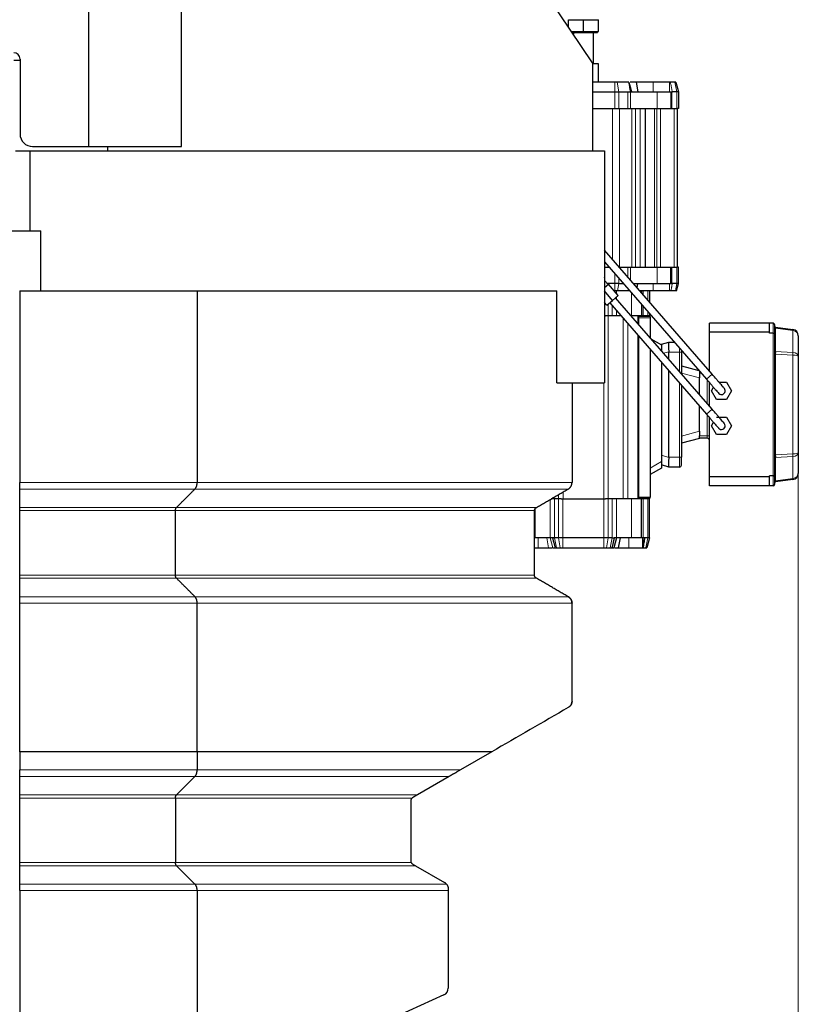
# Model space of a CAD drawing. Header units: inches. Extents: x 0 to 23760, y -13 to 16800.
# Tile 164 of 256: x 8795 to 9418, y 13572 to 14360. Entities that reach past the tile are written whole.
import ezdxf

# ---------------------------------------------------------------- set-up
doc = ezdxf.new("R2010")
doc.units = ezdxf.units.IN
doc.layers.add('1', color=7, linetype='Continuous', true_color=0xffffff)
doc.layers.add('254', color=7, linetype='Continuous', true_color=0xffffff)
doc.styles.add('latin_extended', font='simplex.shx')
doc.dimstyles.get("Standard").update_dxf_attribs({"dimtxt": 0.18, "dimasz": 0.18, "dimexe": 0.18, "dimexo": 0.0625, "dimgap": 0.09, "dimtad": 0, "dimtih": 1, "dimtoh": 1, "dimdec": 4, "dimzin": 0, "dimdsep": 46, "dimtxsty": 'Standard', "dimcen": 0.09, "dimadec": 0, "dimazin": 0, "dimtfac": 1, "dimtdec": 4, "dimtofl": 0, "dimtmove": 0, "dimatfit": 3, "dimfxl": 1, "dimtolj": 1, "dimtzin": 0, "dimarcsym": 0})

# ---------------------------------------------------------------- blocks, each defined once
blk = doc.blocks.new('_U6')
at = {"layer": '254', "color": 3, "linetype": 'Continuous', "lineweight": 13, "transparency": 16777216}
for p, q in [((9418.38, 14011.99), (9418.38, 10288.99)), ((1178.7, 12275.99), (1178.7, 10288.99)), ((1318.7, 10328.99), (9278.38, 10328.99))]:
    blk.add_line(p, q, dxfattribs=at)
at = {"layer": '254', "color": 3, "transparency": 16777216}
for points in [[(1318.7, 10352.32), (1318.7, 10305.66), (1178.7, 10328.99)], [(9278.38, 10305.66), (9278.38, 10352.32), (9418.38, 10328.99)]]:
    blk.add_solid(points, dxfattribs=at)
at = {"layer": 'Defpoints', "color": 0, "transparency": 16777216}
for p in [(9418.38, 14051.99), (1178.7, 12315.99), (9418.38, 10328.99)]:
    blk.add_point(p, dxfattribs=at)
at = {"layer": '254', "color": 2, "lineweight": 13, "transparency": 16777216, "insert": (5051.87, 10538.99), "char_height": 140, "attachment_point": 1, "style": 'latin_extended'}
blk.add_mtext('\\A1;8240', dxfattribs=at)

msp = doc.modelspace()

# ---------------------------------------------------------------- linework, layer by layer
at = {"layer": '1', "color": 2, "linetype": 'Continuous', "lineweight": 25}
for p, q in [((9253.786, 14325.502), (9084.492, 14576.491)), ((8924.786, 14258.491), (8924.786, 14393.377)), ((8850.564, 14258.491), (8850.564, 14379.493)), ((9234.377, 14359.79), (9246.377, 14359.79)), ((9234.377, 14354.277), (9234.377, 14359.79)), ((9246.377, 14359.79), (9258.377, 14359.79)), ((9246.377, 14350.59), (9246.377, 14359.79)), ((9258.377, 14350.59), (9258.377, 14359.79)), ((9236.864, 14350.59), (9246.377, 14350.59)), ((9237.404, 14349.79), (9257.627, 14349.79)), ((9238.377, 14349.79), (9238.377, 14348.347)), ((9246.377, 14350.59), (9258.377, 14350.59)), ((9254.377, 14324.79), (9254.377, 14349.79)), ((9257.627, 14349.79), (9257.627, 14350.59)), ((8795.577, 14328.491), (8795.577, 14268.491)), ((9253.786, 14325.502), (9253.786, 14254.991)), ((9258.377, 14324.79), (9253.786, 14324.79)), ((9258.377, 14309.99), (9258.377, 14324.79)), ((9271.467, 14309.99), (9253.785, 14309.99)), ((9273.407, 14309.99), (9271.467, 14309.99)), ((9282.607, 14309.99), (9273.407, 14309.99)), ((9282.877, 14309.99), (9282.607, 14309.99)), ((9288.513, 14309.99), (9289.991, 14302.19)), ((9315.394, 14309.99), (9302.354, 14309.99)), ((9319.586, 14309.99), (9316.009, 14309.99)), ((9320.287, 14309.99), (9319.586, 14309.99)), ((9320.287, 14309.99), (9322.377, 14302.19)), ((9253.786, 14302.19), (9271.467, 14302.19)), ((9271.467, 14302.19), (9274.8, 14302.19)), ((9274.8, 14302.19), (9282.023, 14302.19)), ((9282.023, 14302.19), (9284.023, 14302.19)), ((9284.023, 14302.19), (9305.377, 14302.19)), ((9305.377, 14302.19), (9316.377, 14302.19)), ((9316.377, 14302.19), (9317.099, 14302.19)), ((9316.377, 14302.19), (9316.377, 14288.99)), ((9317.099, 14302.19), (9317.596, 14302.19)), ((9321.173, 14302.19), (9317.596, 14302.19)), ((9322.377, 14302.19), (9321.173, 14302.19)), ((9322.377, 14302.19), (9322.377, 14288.99)), ((9253.785, 14288.99), (9271.467, 14288.99)), ((9271.467, 14288.99), (9274.8, 14288.99)), ((9274.8, 14288.99), (9282.023, 14288.99)), ((9282.023, 14288.99), (9284.023, 14288.99)), ((9284.023, 14288.99), (9305.377, 14288.99)), ((9295.877, 14288.99), (9295.877, 14161.99)), ((9305.377, 14288.99), (9316.377, 14288.99)), ((9316.377, 14288.99), (9317.099, 14288.99)), ((9317.099, 14288.99), (9321.173, 14288.99)), ((9322.377, 14288.99), (9321.173, 14288.99)), ((9321.377, 14288.99), (9321.377, 14161.99)), ((8805.577, 14258.491), (8850.564, 14258.491)), ((8850.564, 14258.491), (8924.786, 14258.491)), ((8865.848, 14254.991), (8865.848, 14258.491)), ((8791.872, 14254.991), (8803.286, 14254.991)), ((8803.286, 14254.991), (8803.286, 14191)), ((8803.286, 14254.991), (9263.286, 14254.991)), ((9263.286, 14254.991), (9263.286, 14069.491)), ((8120.166, 14191), (8812.286, 14191)), ((8812.286, 14142.98), (8812.286, 14191)), ((9349.313, 14076.287), (9263.287, 14175.45)), ((9263.286, 14166.295), (9344.781, 14072.355)), ((9263.286, 14161.99), (9267.02, 14161.99)), ((9274.964, 14161.99), (9282.023, 14161.99)), ((9282.023, 14161.99), (9284.023, 14161.99)), ((9284.023, 14161.99), (9305.377, 14161.99)), ((9305.377, 14161.99), (9316.377, 14161.99)), ((9316.377, 14161.99), (9317.099, 14161.99)), ((9316.377, 14148.79), (9316.377, 14161.99)), ((9317.099, 14161.99), (9321.173, 14161.99)), ((9322.377, 14161.99), (9321.173, 14161.99)), ((9322.377, 14148.79), (9322.377, 14161.99)), ((9263.313, 14153.525), (9263.286, 14153.556)), ((9263.286, 14153.447), (9263.313, 14153.525)), ((9266.084, 14148.041), (9263.286, 14151.267)), ((9263.286, 14145.613), (9266.462, 14148.369)), ((9271.467, 14148.79), (9265.434, 14148.79)), ((9274.326, 14139.304), (9266.462, 14148.369)), ((9274.8, 14148.79), (9271.467, 14148.79)), ((9274.8, 14148.79), (9278.472, 14148.79)), ((9286.415, 14148.79), (9305.377, 14148.79)), ((9289.35, 14145.408), (9289.991, 14148.79)), ((9305.377, 14148.79), (9316.377, 14148.79)), ((9316.377, 14148.79), (9317.099, 14148.79)), ((9317.099, 14148.79), (9317.596, 14148.79)), ((9321.173, 14148.79), (9317.596, 14148.79)), ((9320.823, 14142.99), (9322.377, 14148.79)), ((9322.377, 14148.79), (9321.173, 14148.79)), ((8795.286, 14142.991), (8795.286, 13989.587)), ((8795.286, 14142.991), (8937.278, 14142.991)), ((8937.278, 14142.991), (9225.064, 14142.991)), ((8937.278, 14142.991), (8937.278, 13989.587)), ((9225.064, 14069.491), (9225.064, 14142.991)), ((9269.793, 14135.372), (9263.286, 14142.873)), ((9269.793, 14135.372), (9274.326, 14139.304)), ((9271.467, 14142.99), (9271.127, 14142.99)), ((9273.764, 14142.99), (9271.467, 14142.99)), ((9349.313, 14048.287), (9272.06, 14137.338)), ((9282.965, 14142.99), (9273.764, 14142.99)), ((9292.578, 14142.99), (9291.447, 14142.99)), ((9292.877, 14142.99), (9292.877, 14141.342)), ((9299.377, 14142.99), (9299.377, 14133.849)), ((9315.395, 14142.99), (9302.354, 14142.99)), ((9319.993, 14142.99), (9316.416, 14142.99)), ((9320.823, 14142.99), (9319.993, 14142.99)), ((9265.261, 14131.441), (9263.286, 14133.717)), ((9265.261, 14131.441), (9263.286, 14133.717)), ((9265.261, 14131.441), (9269.793, 14135.372)), ((9267.527, 14133.406), (9344.781, 14044.355)), ((9292.877, 14132.186), (9292.877, 14122.99)), ((9263.286, 14122.99), (9264.211, 14122.99)), ((9266.341, 14122.99), (9264.211, 14122.99)), ((9269.412, 14122.99), (9266.341, 14122.99)), ((9272.948, 14122.99), (9269.412, 14122.99)), ((9276.563, 14122.99), (9272.948, 14122.99)), ((9284.877, 14122.99), (9284.506, 14122.99)), ((9292.877, 14122.99), (9284.877, 14122.99)), ((9289.877, 14122.99), (9289.877, 14116.799)), ((9290.377, 14122.49), (9290.377, 14121.49)), ((9299.877, 14122.49), (9290.377, 14122.49)), ((9290.377, 14121.49), (9290.377, 14116.224)), ((9292.877, 14122.49), (9292.877, 14122.99)), ((9294.341, 14122.99), (9292.877, 14122.99)), ((9297.912, 14122.99), (9294.341, 14122.99)), ((9299.377, 14122.99), (9297.912, 14122.99)), ((9299.377, 14124.693), (9299.377, 14122.99)), ((9299.877, 14122.49), (9299.877, 14121.49)), ((9299.877, 14121.49), (9299.877, 14105.273)), ((9347.377, 14109.89), (9347.377, 14116.99)), ((9395.377, 14116.99), (9347.377, 14116.99)), ((9398.377, 14116.99), (9395.377, 14116.99)), ((9395.377, 14109.89), (9395.377, 14116.99)), ((9399.377, 14115.99), (9399.377, 14108.576)), ((9400.238, 14113.961), (9414.073, 14112.016)), ((9289.877, 14107.642), (9289.877, 13976.49)), ((9290.377, 14107.066), (9290.377, 13977.99)), ((9395.377, 14109.89), (9347.377, 14109.89)), ((9347.377, 14078.518), (9347.377, 14109.89)), ((9395.377, 14108.99), (9395.377, 14109.89)), ((9398.377, 14108.99), (9395.377, 14108.99)), ((9399.377, 14108.576), (9399.377, 13995.405)), ((9418.377, 14107.065), (9418.377, 14090.681)), ((9300.368, 14104.707), (9308.877, 14099.794)), ((9308.877, 14100.27), (9314.857, 14101.985)), ((9308.877, 14099.794), (9308.877, 14100.27)), ((9308.877, 14099.794), (9308.877, 14094.598)), ((9314.857, 14101.985), (9314.877, 14101.99)), ((9314.877, 14101.99), (9319.072, 14101.99)), ((9299.877, 14096.116), (9299.877, 13977.99)), ((9314.877, 14087.982), (9314.877, 14093.99)), ((9324.877, 14095.299), (9324.877, 14093.99)), ((9324.877, 14093.99), (9324.877, 14076.454)), ((9418.377, 14090.681), (9418.377, 14013.3)), ((9308.877, 14085.742), (9308.877, 14006.383)), ((9324.877, 14082.99), (9338.789, 14079.263)), ((9314.877, 14009.99), (9314.877, 14078.826)), ((9339.377, 14078.585), (9339.377, 14076.99)), ((9339.377, 14076.99), (9339.377, 14074.487)), ((9339.377, 14074.487), (9339.377, 14073.31)), ((9225.064, 14069.491), (9263.286, 14069.491)), ((9237.286, 14069.491), (9237.286, 13989.587)), ((9324.877, 14067.298), (9324.877, 14009.99)), ((9339.377, 14059.741), (9339.377, 14073.31)), ((9347.377, 14050.519), (9347.377, 14069.366)), ((9354.765, 14069.99), (9360.918, 14069.99)), ((9360.918, 14069.99), (9364.96, 14062.99)), ((9348.794, 14062.99), (9350.441, 14065.844)), ((9352.835, 14055.99), (9348.794, 14062.99)), ((9364.96, 14062.99), (9360.918, 14055.99)), ((9339.377, 14030.671), (9339.377, 14050.585)), ((9360.918, 14055.99), (9352.835, 14055.99)), ((9347.377, 13994.09), (9347.377, 14041.364)), ((9348.794, 14034.99), (9350.437, 14037.836)), ((9352.835, 14027.99), (9348.794, 14034.99)), ((9352.835, 14041.99), (9360.918, 14041.99)), ((9360.918, 14041.99), (9364.96, 14034.99)), ((9364.96, 14034.99), (9360.918, 14027.99)), ((9339.377, 14030.671), (9339.377, 14029.494)), ((9339.377, 14029.494), (9339.377, 14026.99)), ((9339.377, 14024.99), (9339.377, 14026.99)), ((9360.918, 14027.99), (9352.835, 14027.99)), ((9339.377, 14024.876), (9324.877, 14020.99)), ((9345.377, 14024.99), (9339.377, 14024.99)), ((9339.377, 14024.99), (9339.377, 14024.876)), ((9418.377, 14013.3), (9418.377, 13996.916)), ((9308.877, 14006.383), (9308.877, 14001.187)), ((9314.857, 14001.996), (9308.877, 14003.711)), ((9324.877, 14003.49), (9324.877, 14009.99)), ((9308.877, 14001.187), (9299.877, 13995.99)), ((9314.877, 14001.99), (9314.857, 14001.996)), ((9323.377, 14001.99), (9314.877, 14001.99)), ((9399.377, 13995.405), (9399.377, 13987.99)), ((8795.286, 13984.391), (8795.286, 13989.587)), ((9347.377, 13986.99), (9347.377, 13994.09)), ((9395.377, 13994.09), (9347.377, 13994.09)), ((9395.377, 13994.09), (9395.377, 13994.99)), ((9398.377, 13994.99), (9395.377, 13994.99)), ((9395.377, 13986.99), (9395.377, 13994.09)), ((9414.073, 13991.964), (9400.238, 13990.02)), ((9395.377, 13986.99), (9347.377, 13986.99)), ((9398.377, 13986.99), (9395.377, 13986.99)), ((9223.341, 13976.49), (9220.618, 13976.49)), ((9226.412, 13976.49), (9223.341, 13976.49)), ((9228.543, 13976.49), (9226.412, 13976.49)), ((9228.543, 13976.49), (9230.078, 13976.49)), ((9230.078, 13976.49), (9262.676, 13976.49)), ((9262.676, 13976.49), (9264.211, 13976.49)), ((9266.341, 13976.49), (9264.211, 13976.49)), ((9269.412, 13976.49), (9266.341, 13976.49)), ((9272.948, 13976.49), (9269.412, 13976.49)), ((9284.877, 13976.49), (9272.948, 13976.49)), ((9292.877, 13976.49), (9284.877, 13976.49)), ((9290.377, 13977.99), (9290.377, 13976.99)), ((9299.877, 13976.99), (9290.377, 13976.99)), ((9292.877, 13976.49), (9292.877, 13976.99)), ((9292.877, 13945.24), (9292.877, 13976.49)), ((9294.341, 13976.49), (9292.877, 13976.49)), ((9297.912, 13976.49), (9294.341, 13976.49)), ((9299.377, 13976.49), (9297.912, 13976.49)), ((9299.377, 13945.24), (9299.377, 13976.49)), ((9299.877, 13976.99), (9299.877, 13977.99)), ((8795.286, 13967.07), (8795.286, 13969.668)), ((8795.286, 13915.534), (8795.286, 13967.07)), ((8919.957, 13915.534), (8919.957, 13967.07)), ((9207.286, 13915.534), (9207.286, 13967.07)), ((9207.877, 13945.24), (9207.286, 13945.24)), ((9219.806, 13945.24), (9207.877, 13945.24)), ((9221.719, 13945.24), (9219.806, 13945.24)), ((9223.341, 13945.24), (9221.719, 13945.24)), ((9226.412, 13945.24), (9223.341, 13945.24)), ((9229.948, 13945.24), (9226.412, 13945.24)), ((9262.806, 13945.24), (9229.948, 13945.24)), ((9266.341, 13945.24), (9262.806, 13945.24)), ((9269.412, 13945.24), (9266.341, 13945.24)), ((9269.412, 13945.24), (9271.034, 13945.24)), ((9272.969, 13945.24), (9270.826, 13937.24)), ((9272.948, 13945.24), (9271.034, 13945.24)), ((9284.877, 13945.24), (9272.948, 13945.24)), ((9275.78, 13945.24), (9274.264, 13937.24)), ((9292.877, 13945.24), (9284.877, 13945.24)), ((9294.341, 13945.24), (9292.877, 13945.24)), ((9295.499, 13945.24), (9294.341, 13945.24)), ((9297.912, 13945.24), (9295.499, 13945.24)), ((9299.377, 13945.24), (9297.233, 13937.24)), ((9299.377, 13945.24), (9297.912, 13945.24)), ((9207.286, 13937.24), (9210.148, 13937.24)), ((9223.728, 13937.24), (9223.76, 13937.24)), ((9223.76, 13937.24), (9224.857, 13937.24)), ((9224.857, 13937.24), (9227.928, 13937.24)), ((9227.928, 13937.24), (9229.948, 13937.24)), ((9229.948, 13937.24), (9262.806, 13937.24)), ((9262.806, 13937.24), (9264.826, 13937.24)), ((9264.826, 13937.24), (9267.897, 13937.24)), ((9267.897, 13937.24), (9269.166, 13937.24)), ((9269.166, 13937.24), (9269.248, 13937.24)), ((9282.647, 13937.24), (9293.607, 13937.24)), ((9294.057, 13937.24), (9296.397, 13937.24)), ((9296.397, 13937.24), (9297.233, 13937.24)), ((8795.286, 13893.018), (8795.286, 13898.214)), ((8795.286, 13774.077), (8795.286, 13759.582)), ((8937.278, 13774.077), (8937.278, 13759.582)), ((8937.278, 13774.077), (8937.278, 13774.077)), ((9173.055, 13774.077), (9148.017, 13759.582)), ((8795.286, 13754.391), (8795.286, 13759.582)), ((8795.286, 13739.668), (8795.286, 13754.391)), ((8920.823, 13739.668), (8935.546, 13754.391)), ((9139.049, 13754.391), (9113.618, 13739.668)), ((8795.286, 13737.07), (8795.286, 13739.668)), ((8795.286, 13685.534), (8795.286, 13737.07)), ((8919.957, 13737.07), (8919.957, 13685.534)), ((9108.286, 13734.852), (9108.286, 13686.775)), ((8795.286, 13682.936), (8795.286, 13685.534)), ((8795.286, 13668.214), (8795.286, 13682.936)), ((8920.823, 13682.936), (8935.546, 13668.214)), ((9111.936, 13682.936), (9135.286, 13669.455)), ((8795.286, 13663.018), (8795.286, 13668.214)), ((9136.798, 13668.214), (9136.981, 13667.995)), ((8795.286, 13663.018), (8795.286, 13489.991)), ((8937.278, 13663.018), (8937.278, 13490.219)), ((9138.286, 13663.018), (9138.286, 13584.927)), ((9134.759, 13579.46), (8938.112, 13490.524))]:
    msp.add_line(p, q, dxfattribs=at)
at = {"layer": '1', "color": 110, "linetype": 'Continuous', "lineweight": 13}
for p, q in [((9271.467, 14309.99), (9271.467, 14302.19)), ((9273.407, 14309.99), (9274.8, 14302.19)), ((9302.354, 14309.99), (9302.354, 14302.19)), ((9319.586, 14309.99), (9321.173, 14302.19)), ((9271.467, 14302.19), (9271.467, 14288.99)), ((9274.8, 14302.19), (9274.8, 14288.99)), ((9282.023, 14302.19), (9282.023, 14288.99)), ((9284.023, 14302.19), (9284.023, 14288.99)), ((9305.377, 14302.19), (9305.377, 14288.99)), ((9317.099, 14302.19), (9317.099, 14288.99)), ((9321.173, 14302.19), (9321.173, 14288.99)), ((9269.563, 14288.99), (9269.563, 14168.217)), ((9275.22, 14288.99), (9275.22, 14161.99)), ((9285.205, 14288.99), (9285.205, 14161.99)), ((9288.034, 14288.99), (9288.034, 14161.99)), ((9291.877, 14288.99), (9291.877, 14161.99)), ((9303.377, 14288.99), (9303.377, 14161.99)), ((9305.22, 14288.99), (9305.22, 14161.99)), ((9308.048, 14288.99), (9308.048, 14161.99)), ((9319.034, 14288.99), (9319.034, 14161.99)), ((9282.023, 14153.854), (9282.023, 14161.99)), ((9284.023, 14151.548), (9284.023, 14161.99)), ((9305.377, 14148.79), (9305.377, 14161.99)), ((9317.099, 14148.79), (9317.099, 14161.99)), ((9321.173, 14148.79), (9321.173, 14161.99)), ((9271.467, 14148.79), (9271.467, 14156.866)), ((9274.8, 14148.79), (9274.8, 14153.023)), ((9271.467, 14142.99), (9271.467, 14148.79)), ((9273.764, 14142.99), (9274.8, 14148.79)), ((9302.354, 14142.99), (9302.354, 14148.79)), ((9319.993, 14142.99), (9321.173, 14148.79)), ((9272.948, 14142.99), (9272.948, 14140.892)), ((9272.948, 14138.109), (9272.948, 14136.314)), ((9284.877, 14141.407), (9284.877, 14122.99)), ((9294.341, 14142.99), (9294.341, 14139.654)), ((9297.912, 14142.99), (9297.912, 14135.537)), ((9266.341, 14132.378), (9266.341, 14122.99)), ((9269.412, 14131.234), (9269.412, 14122.99)), ((9294.341, 14130.498), (9294.341, 14122.99)), ((9266.211, 14122.99), (9266.211, 13976.49)), ((9272.948, 14127.158), (9272.948, 14122.99)), ((9299.877, 14121.49), (9290.377, 14121.49)), ((9297.912, 14126.381), (9297.912, 14122.99)), ((9278.322, 14120.962), (9278.322, 13976.49)), ((9281.858, 14116.885), (9281.858, 13976.49)), ((9398.377, 14108.99), (9398.377, 14116.99)), ((9398.377, 13994.99), (9398.377, 14108.99)), ((9414.073, 14111.146), (9400.238, 14113.091)), ((9400.238, 14113.091), (9400.238, 14094.407)), ((9414.073, 14093.602), (9414.073, 14111.146)), ((9314.857, 14094.295), (9310.488, 14093.042)), ((9323.377, 14093.99), (9314.877, 14093.99)), ((9323.377, 14097.028), (9323.377, 14093.99)), ((9323.377, 14078.184), (9323.377, 14093.99)), ((9324.877, 14093.99), (9323.377, 14093.99)), ((9400.238, 14094.407), (9414.073, 14093.602)), ((9414.073, 14091.501), (9400.238, 14092.307)), ((9400.238, 14092.307), (9400.238, 14011.674)), ((9414.073, 14012.48), (9414.073, 14091.501)), ((9339.377, 14073.31), (9324.877, 14077.195)), ((9340.76, 14076.99), (9339.377, 14076.99)), ((9344.781, 14072.355), (9349.313, 14076.287)), ((9262.676, 14069.49), (9262.676, 13976.49)), ((9323.377, 14009.99), (9323.377, 14069.028)), ((9345.377, 14052.824), (9345.377, 14071.669)), ((9344.781, 14044.355), (9349.313, 14048.287)), ((9345.377, 14026.99), (9345.377, 14043.669)), ((9324.877, 14026.786), (9339.377, 14030.671)), ((9345.377, 14026.99), (9339.377, 14026.99)), ((9347.377, 14026.99), (9345.377, 14026.99)), ((9345.377, 14024.99), (9345.377, 14026.99)), ((9308.877, 14011.401), (9314.857, 14009.686)), ((9400.238, 14011.674), (9414.073, 14012.48)), ((9299.877, 14001.187), (9308.877, 14006.383)), ((9314.877, 14009.99), (9323.377, 14009.99)), ((9323.377, 14009.99), (9323.377, 14001.99)), ((9324.877, 14009.99), (9323.377, 14009.99)), ((9414.073, 14010.379), (9400.238, 14009.574)), ((9400.238, 14009.574), (9400.238, 13990.89)), ((9414.073, 13992.835), (9414.073, 14010.379)), ((9398.377, 13986.99), (9398.377, 13994.99)), ((9400.238, 13990.89), (9414.073, 13992.835)), ((8935.546, 13984.391), (8795.286, 13984.391)), ((9234.286, 13984.391), (8935.546, 13984.391)), ((9226.542, 13979.922), (9226.542, 13976.49)), ((9230.078, 13981.964), (9230.078, 13976.49)), ((9219.806, 13945.24), (9219.806, 13976.03)), ((9223.341, 13945.24), (9223.341, 13976.49)), ((9226.412, 13945.24), (9226.412, 13976.49)), ((9229.948, 13945.24), (9229.948, 13976.49)), ((9262.806, 13945.24), (9262.806, 13976.49)), ((9266.341, 13945.24), (9266.341, 13976.49)), ((9269.412, 13945.24), (9269.412, 13976.49)), ((9272.948, 13945.24), (9272.948, 13976.49)), ((9284.877, 13945.24), (9284.877, 13976.49)), ((9299.877, 13977.99), (9290.377, 13977.99)), ((9294.341, 13945.24), (9294.341, 13976.49)), ((9297.912, 13945.24), (9297.912, 13976.49)), ((8920.823, 13969.668), (8795.286, 13969.668)), ((8919.957, 13967.07), (8795.286, 13967.07)), ((9207.286, 13967.07), (8919.957, 13967.07)), ((9208.786, 13969.668), (8920.823, 13969.668)), ((9207.877, 13945.24), (9207.877, 13968.816)), ((9210.149, 13945.24), (9210.148, 13937.24)), ((9217.018, 13945.24), (9218.533, 13937.24)), ((9219.811, 13945.24), (9221.955, 13937.24)), ((9219.813, 13945.24), (9221.957, 13937.24)), ((9223.341, 13945.24), (9224.857, 13937.24)), ((9226.412, 13945.24), (9227.928, 13937.24)), ((9229.948, 13945.24), (9229.948, 13937.24)), ((9262.806, 13945.24), (9262.806, 13937.24)), ((9266.341, 13945.24), (9264.826, 13937.24)), ((9269.412, 13945.24), (9267.897, 13937.24)), ((9282.648, 13945.24), (9282.647, 13937.24)), ((9293.608, 13945.24), (9293.607, 13937.24)), ((9294.717, 13945.24), (9293.896, 13937.24)), ((9297.912, 13945.24), (9296.397, 13937.24)), ((8919.957, 13915.534), (8795.286, 13915.534)), ((8920.824, 13912.936), (8795.286, 13912.936)), ((9207.286, 13915.534), (8919.957, 13915.534)), ((9208.787, 13912.936), (8920.824, 13912.936)), ((8935.546, 13898.214), (8795.286, 13898.214)), ((8937.278, 13893.018), (8795.286, 13893.018)), ((9234.286, 13898.214), (8935.546, 13898.214)), ((9237.286, 13893.018), (8937.278, 13893.018)), ((8937.278, 13759.582), (8795.286, 13759.582)), ((9148.017, 13759.582), (8937.278, 13759.582)), ((8935.546, 13754.391), (8795.286, 13754.391)), ((9139.049, 13754.391), (8935.546, 13754.391)), ((8920.823, 13739.668), (8795.286, 13739.668)), ((8919.957, 13737.07), (8795.286, 13737.07)), ((9109.266, 13737.07), (8919.957, 13737.07)), ((9113.618, 13739.668), (8920.823, 13739.668)), ((8919.957, 13685.534), (8795.286, 13685.534)), ((8920.823, 13682.936), (8795.286, 13682.936)), ((9108.555, 13685.534), (8919.957, 13685.534)), ((9111.936, 13682.936), (8920.823, 13682.936)), ((8935.546, 13668.214), (8795.286, 13668.214)), ((9136.798, 13668.214), (8935.546, 13668.214)), ((8795.286, 13663.018), (8937.278, 13663.018)), ((8937.278, 13663.018), (9138.286, 13663.018))]:
    msp.add_line(p, q, dxfattribs=at)
at = {"layer": '1', "color": 2, "linetype": 'Continuous', "lineweight": 25}
for centre, radius, start, end in [((8790.577, 14328.491), 5, 0, 90), ((8805.577, 14268.491), 10, 180, 270), ((9398.377, 14115.99), 1, 0, 90), ((9400.377, 14114.951), 1, 180, 262), ((9413.377, 14107.065), 5, 0, 82), ((9345.377, 14080.99), 2, 307.829531, 0), ((9356.877, 14062.99), 3, 227.745, 51.39), ((9356.877, 14034.99), 3, 220.955625, 0), ((9356.877, 14034.99), 3, 0, 40.9725), ((9345.377, 14022.99), 2, 0, 90), ((9323.377, 14003.49), 1.5, 270, 0), ((9413.377, 13996.916), 5, 278, 0), ((9398.377, 13987.99), 1, 270, 0), ((9400.377, 13989.03), 1, 98, 180), ((9231.286, 13814.721), 6, 337.472689, 0), ((9111.286, 13734.852), 3, 132.31333, 180), ((9111.286, 13734.852), 3, 120.067013, 132.313944), ((9111.286, 13686.775), 3, 204.435938, 213.7425), ((9132.286, 13584.927), 6, 294.335399, 0)]:
    msp.add_arc(centre, radius, start, end, dxfattribs=at)
for centre, major_axis, ratio, start_param, end_param in [((8790.662, 14489.999), (0, -162.5), 0.819152, 0, 0.0370119), ((9398.377, 14108.576), (-1, 0), 0.4142136, 3.1415927, 4.712389), ((9316.001, 14093.99), (-1.124, 7.999), 0.1352959, 0.0190123, 1.5137594), ((9286.977, 14093.99), (27.899, 0), 0.2867446, 0, 0.0380245), ((9316.001, 14009.99), (1.124, 7.999), 0.1352959, 1.6278333, 3.1225803), ((9286.977, 14009.99), (-27.9, 0), 0.2867438, 3.1035683, 3.1415927), ((9398.377, 13995.405), (-1, 0), 0.4142136, 1.5707963, 3.1415927), ((9111.286, 13686.775), (-3, 0), 1, 0, 0.4264783), ((9132.286, 13664.259), (-4.667, 3.77), 1, 4.5408112, 4.8682651)]:
    msp.add_ellipse(centre, major_axis=major_axis, ratio=ratio, start_param=start_param, end_param=end_param, dxfattribs=at)
at = {"layer": '1', "color": 110, "linetype": 'Continuous', "lineweight": 13}
for centre, major_axis, ratio, start_param, end_param in [((9400.377, 14114.951), (0, 1.879), 0.5322887, 1.5707963, 3.0019663), ((9399.82, 14110.99), (-0.418, -2.971), 0.0575518, 2.36425, 3.1415927), ((9413.655, 14109.046), (0.418, 2.971), 0.0575518, 5.5058426, 6.2831853), ((9413.377, 14107.065), (-5, 0), 0.8242641, 3.1415927, 4.5727626), ((9400.377, 14093.947), (-1, 0), 0.4644661, 4.8520153, 6.2831853), ((9400.377, 14093.947), (0, 1.657), 0.6035534, 1.5707963, 3.0019663), ((9399.82, 14092.307), (-0.174, -2.995), 0.1389424, 1.5788845, 2.3562272), ((9413.377, 14090.681), (-5, 0), 0.5899495, 3.1415927, 4.5727626), ((9413.655, 14091.501), (0.174, 2.995), 0.1389424, 4.7204772, 5.4978199), ((9413.377, 14090.681), (-5, 0), 0.1656854, 3.1415927, 4.5727626), ((9400.377, 14010.033), (0, 1.657), 0.6035534, 0.1396263, 1.5707963), ((9399.82, 14011.674), (0.174, -2.995), 0.1389424, 0.7853655, 1.5627081), ((9413.377, 14013.3), (-5, 0), 0.1656854, 1.7104227, 3.1415927), ((9413.377, 14013.3), (-5, 0), 0.5899495, 1.7104227, 3.1415927), ((9413.655, 14012.48), (-0.174, 2.995), 0.1389424, 3.9269581, 4.7043008), ((9400.377, 14010.033), (-1, 0), 0.4644661, 0, 1.43117), ((9413.377, 13996.916), (-5, 0), 0.8242641, 1.7104227, 3.1415927), ((9400.377, 13989.03), (0, 1.879), 0.5322887, 0.1396263, 1.5707963), ((9399.82, 13992.991), (0.418, -2.971), 0.0575518, 0, 0.7773427), ((9413.655, 13994.935), (-0.418, 2.971), 0.0575518, 3.1415927, 3.9189353)]:
    msp.add_ellipse(centre, major_axis=major_axis, ratio=ratio, start_param=start_param, end_param=end_param, dxfattribs=at)
for points, degree in [([(9282.607, 14309.99), (9283.072, 14307.39), (9283.536, 14304.79), (9283.999, 14302.19)], 3), ([(9315.394, 14309.99), (9315.395, 14307.39), (9315.395, 14304.79), (9315.395, 14302.19)], 3), ([(9316.009, 14309.99), (9317.596, 14302.19)], 1), ([(9315.395, 14142.99), (9315.395, 14148.79)], 1), ([(9316.416, 14142.99), (9317.593, 14148.79)], 1), ([(8795.286, 13989.587), (8937.278, 13989.587)], 1), ([(8937.278, 13989.587), (9237.286, 13989.587)], 1)]:
    msp.add_open_spline(points, degree=degree, dxfattribs=at)
at = {"layer": '1', "color": 2, "linetype": 'Continuous', "lineweight": 25}
for points, degree in [([(9282.877, 14309.99), (9284.967, 14302.19)], 1), ([(8795.286, 13969.668), (8795.286, 13977.03), (8795.286, 13984.391)], 2), ([(8920.823, 13969.668), (8928.184, 13977.03), (8935.546, 13984.391)], 2), ([(9208.786, 13969.668), (9221.536, 13977.03), (9234.286, 13984.391)], 2), ([(9293.607, 13937.24), (9293.709, 13937.24), (9293.807, 13937.24), (9293.896, 13937.24)], 3), ([(9293.896, 13937.24), (9293.953, 13937.24), (9294.007, 13937.24), (9294.057, 13937.24)], 3), ([(8795.286, 13898.214), (8795.286, 13905.575), (8795.286, 13912.936)], 2), ([(8935.546, 13898.214), (8928.185, 13905.575), (8920.824, 13912.936)], 2), ([(9234.286, 13898.214), (9221.536, 13905.575), (9208.787, 13912.936)], 2), ([(8795.286, 13774.077), (8795.286, 13833.547), (8795.286, 13893.018)], 2), ([(8937.278, 13774.077), (8937.278, 13833.547), (8937.278, 13893.018)], 2), ([(9237.286, 13814.712), (9237.286, 13853.865), (9237.286, 13893.018)], 2), ([(9234.292, 13809.528), (9213.88, 13797.711), (9193.467, 13785.894), (9173.055, 13774.077)], 3)]:
    msp.add_open_spline(points, degree=degree, dxfattribs=at)
for points, knots in [([(9288.513, 14309.99), (9286.698, 14309.99), (9285.263, 14309.99), (9284.099, 14309.99), (9283.913, 14309.99), (9283.749, 14309.99)], [0, 0, 0, 0, 0.8202747, 0.8202747, 1, 1, 1, 1]), ([(9302.354, 14309.99), (9299.814, 14309.99), (9297.261, 14309.99), (9292.515, 14309.99), (9290.328, 14309.99), (9288.513, 14309.99)], [0, 0, 0, 0, 0.5, 0.5, 1, 1, 1, 1]), ([(9316.009, 14309.99), (9315.931, 14309.99), (9315.836, 14309.99), (9315.63, 14309.99), (9315.515, 14309.99), (9315.394, 14309.99)], [0, 0, 0, 0, 0.4990775, 0.4990775, 1, 1, 1, 1]), ([(9283.412, 14142.99), (9283.409, 14142.99), (9283.37, 14142.99), (9283.221, 14142.99), (9283.107, 14142.99), (9282.965, 14142.99)], [0, 0, 0, 0, 0.4910473, 0.4910473, 1, 1, 1, 1]), ([(9302.354, 14142.99), (9299.88, 14142.99), (9297.396, 14142.99), (9294.223, 14142.99), (9293.383, 14142.99), (9292.578, 14142.99)], [0, 0, 0, 0, 0.7272397, 0.7272397, 1, 1, 1, 1]), ([(9316.416, 14142.99), (9316.288, 14142.99), (9316.131, 14142.99), (9315.784, 14142.99), (9315.592, 14142.99), (9315.395, 14142.99)], [0, 0, 0, 0, 0.50042, 0.50042, 1, 1, 1, 1]), ([(9358.76, 14065.326), (9358.788, 14065.304), (9358.487, 14065.666), (9357.371, 14066.969), (9356.208, 14068.319), (9354.757, 14069.999), (9352.508, 14072.601), (9350.649, 14074.747), (9349.313, 14076.287)], [0, 0, 0, 0, 0.2466074, 0.3709362, 0.4958554, 0.6213194, 0.7472933, 1, 1, 1, 1]), ([(9344.781, 14072.355), (9346.133, 14070.798), (9348.041, 14068.601), (9350.399, 14065.892), (9351.961, 14064.099), (9353.25, 14062.623), (9354.539, 14061.154), (9354.955, 14060.689), (9354.994, 14060.655)], [0, 0, 0, 0, 0.2463281, 0.3709017, 0.4959965, 0.6215935, 0.7477956, 1, 1, 1, 1]), ([(9344.781, 14044.355), (9346.125, 14042.807), (9348.008, 14040.635), (9350.312, 14037.98), (9351.818, 14036.244), (9353.044, 14034.83), (9354.247, 14033.444), (9354.605, 14033.031), (9354.611, 14033.025)], [0, 0, 0, 0, 0.249457, 0.374717, 0.4999928, 0.6252575, 0.7505417, 1, 1, 1, 1]), ([(9359.143, 14036.956), (9359.138, 14036.962), (9358.779, 14037.376), (9357.577, 14038.762), (9356.35, 14040.175), (9354.844, 14041.912), (9352.54, 14044.567), (9350.657, 14046.738), (9349.313, 14048.287)], [0, 0, 0, 0, 0.2494583, 0.3747425, 0.5000072, 0.625283, 0.750543, 1, 1, 1, 1]), ([(9221.704, 13945.24), (9221.806, 13944.839), (9221.907, 13944.437), (9222.212, 13943.231), (9222.416, 13942.427), (9222.804, 13940.893), (9222.989, 13940.162), (9223.358, 13938.701), (9223.543, 13937.971), (9223.728, 13937.24)], [0, 0, 0, 0, 0.1507095, 0.1507095, 0.4521285, 0.4521285, 0.7260643, 0.7260643, 1, 1, 1, 1]), ([(9221.719, 13945.24), (9221.888, 13944.575), (9222.057, 13943.91), (9222.396, 13942.578), (9222.566, 13941.912), (9223.076, 13939.911), (9223.417, 13938.576), (9223.76, 13937.24)], [0, 0, 0, 0, 0.25, 0.25, 0.5, 0.5, 1, 1, 1, 1]), ([(9271.034, 13945.24), (9270.881, 13944.575), (9270.727, 13943.909), (9270.418, 13942.577), (9270.263, 13941.91), (9269.795, 13939.91), (9269.481, 13938.576), (9269.166, 13937.24)], [0, 0, 0, 0, 0.25, 0.25, 0.5, 0.5, 1, 1, 1, 1]), ([(9271.078, 13945.24), (9271.077, 13945.235), (9271.076, 13945.229), (9271.069, 13945.2), (9271.064, 13945.176), (9271.037, 13945.059), (9271.015, 13944.966), (9270.908, 13944.498), (9270.823, 13944.124), (9270.566, 13943.001), (9270.395, 13942.253), (9270.061, 13940.794), (9269.898, 13940.083), (9269.573, 13938.662), (9269.411, 13937.951), (9269.248, 13937.24)], [0, 0, 0, 0, 0.0021925, 0.0021925, 0.0109623, 0.0109623, 0.0460416, 0.0460416, 0.1863588, 0.1863588, 0.4669933, 0.4669933, 0.7334967, 0.7334967, 1, 1, 1, 1]), ([(9272.991, 13945.24), (9272.634, 13943.907), (9272.277, 13942.574), (9271.562, 13939.907), (9271.205, 13938.574), (9270.848, 13937.24)], [0, 0, 0, 0, 0.5, 0.5, 1, 1, 1, 1]), ([(9295.499, 13945.24), (9295.256, 13943.907), (9295.013, 13942.574), (9294.652, 13940.574), (9294.532, 13939.907), (9294.293, 13938.574), (9294.174, 13937.907), (9294.057, 13937.24)], [0, 0, 0, 0, 0.5, 0.5, 0.75, 0.75, 1, 1, 1, 1]), ([(9210.148, 13937.24), (9211.68, 13937.24), (9213.225, 13937.24), (9216.102, 13937.24), (9217.431, 13937.24), (9218.533, 13937.24)], [0, 0, 0, 0, 0.5, 0.5, 1, 1, 1, 1]), ([(9218.533, 13937.24), (9219.636, 13937.24), (9220.507, 13937.24), (9221.202, 13937.24), (9221.306, 13937.24), (9221.398, 13937.24)], [0, 0, 0, 0, 0.833659, 0.833659, 1, 1, 1, 1]), ([(9221.957, 13937.24), (9221.957, 13937.24), (9221.957, 13937.24), (9221.958, 13937.24), (9221.957, 13937.24), (9221.965, 13937.24), (9221.977, 13937.24), (9221.997, 13937.24), (9222.01, 13937.24), (9222.05, 13937.24), (9222.076, 13937.24), (9222.15, 13937.24), (9222.194, 13937.24), (9222.3, 13937.24), (9222.337, 13937.24), (9222.351, 13937.24), (9222.318, 13937.24), (9222.858, 13937.24), (9223.267, 13937.24), (9223.676, 13937.24)], [0, 0, 0, 0, 0.0373501, 0.0373501, 0.0826843, 0.0826843, 0.1733527, 0.1733527, 0.2640212, 0.2640212, 0.3546896, 0.3546896, 0.5360264, 0.5360264, 0.6266948, 0.6266948, 0.7173633, 0.7173633, 1, 1, 1, 1]), ([(9269.248, 13937.24), (9269.61, 13937.24), (9269.972, 13937.24), (9270.465, 13937.24), (9270.432, 13937.24), (9270.446, 13937.24), (9270.483, 13937.24), (9270.589, 13937.24), (9270.633, 13937.24), (9270.732, 13937.24), (9270.775, 13937.24), (9270.806, 13937.24), (9270.817, 13937.24), (9270.825, 13937.24), (9270.824, 13937.24), (9270.825, 13937.24), (9270.826, 13937.24), (9270.826, 13937.24)], [0, 0, 0, 0, 0.2574783, 0.2574783, 0.3509073, 0.3509073, 0.4443364, 0.4443364, 0.6311945, 0.6311945, 0.8180526, 0.8180526, 0.9114816, 0.9114816, 0.9581961, 0.9581961, 1, 1, 1, 1]), ([(9271.389, 13937.24), (9271.484, 13937.24), (9271.593, 13937.24), (9272.292, 13937.24), (9273.162, 13937.24), (9274.264, 13937.24)], [0, 0, 0, 0, 0.172974, 0.172974, 1, 1, 1, 1]), ([(9274.264, 13937.24), (9275.366, 13937.24), (9276.694, 13937.24), (9279.57, 13937.24), (9281.115, 13937.24), (9282.647, 13937.24)], [0, 0, 0, 0, 0.5, 0.5, 1, 1, 1, 1]), ([(9234.286, 13898.214), (9234.514, 13898.082), (9234.732, 13897.936), (9235.044, 13897.697), (9235.145, 13897.614), (9235.293, 13897.484), (9235.366, 13897.418), (9235.437, 13897.35), (9235.484, 13897.304), (9235.508, 13897.281), (9235.717, 13897.071), (9235.889, 13896.875), (9236.206, 13896.462), (9236.35, 13896.246), (9236.547, 13895.906), (9236.609, 13895.79), (9236.725, 13895.554), (9236.779, 13895.434), (9236.929, 13895.072), (9237.013, 13894.825), (9237.148, 13894.323), (9237.199, 13894.067), (9237.243, 13893.741), (9237.25, 13893.675), (9237.263, 13893.544), (9237.269, 13893.478), (9237.282, 13893.281), (9237.286, 13893.15), (9237.286, 13893.018)], [0, 0, 0, 0, 0.125, 0.125, 0.1875, 0.1875, 0.21875, 0.234375, 0.234375, 0.25, 0.25, 0.375, 0.375, 0.5, 0.5, 0.5625, 0.5625, 0.625, 0.625, 0.75, 0.75, 0.875, 0.875, 0.90625, 0.90625, 0.9375, 0.9375, 1, 1, 1, 1]), ([(9237.286, 13814.703), (9237.285, 13814.524), (9237.277, 13814.349), (9237.246, 13814.003), (9237.222, 13813.833), (9237.189, 13813.644), (9237.185, 13813.623), (9237.177, 13813.582), (9237.165, 13813.52), (9237.135, 13813.377), (9237.106, 13813.258), (9237.044, 13813.026), (9236.998, 13812.876), (9236.922, 13812.66), (9236.895, 13812.589), (9236.854, 13812.485), (9236.84, 13812.45), (9236.812, 13812.382), (9236.797, 13812.348), (9236.725, 13812.182), (9236.664, 13812.056), (9236.537, 13811.814), (9236.471, 13811.699), (9236.335, 13811.477), (9236.265, 13811.371), (9236.158, 13811.218), (9236.121, 13811.168), (9236.048, 13811.07), (9236.011, 13811.022), (9235.899, 13810.882), (9235.823, 13810.793), (9235.67, 13810.623), (9235.593, 13810.542), (9235.437, 13810.386), (9235.358, 13810.312), (9235.119, 13810.099), (9234.957, 13809.97), (9234.628, 13809.733), (9234.461, 13809.626), (9234.292, 13809.528)], [0, 0, 0, 0, 0.0625, 0.0625, 0.125, 0.125, 0.1328125, 0.1328125, 0.140625, 0.15625, 0.1875, 0.1875, 0.25, 0.25, 0.28125, 0.28125, 0.296875, 0.296875, 0.3125, 0.3125, 0.375, 0.375, 0.4375, 0.4375, 0.5, 0.5, 0.53125, 0.53125, 0.5625, 0.5625, 0.625, 0.625, 0.6875, 0.6875, 0.75, 0.75, 0.875, 0.875, 1, 1, 1, 1]), ([(8937.278, 13774.077), (8925.445, 13774.077), (8913.612, 13774.077), (8889.947, 13774.077), (8878.114, 13774.077), (8854.449, 13774.077), (8842.617, 13774.077), (8818.951, 13774.077), (8807.119, 13774.077), (8795.286, 13774.077)], [0, 0, 0, 0, 0.25, 0.25, 0.5, 0.5, 0.75, 0.75, 1, 1, 1, 1]), ([(9173.055, 13774.077), (9166.702, 13774.077), (9160.35, 13774.077), (9126.234, 13774.077), (9098.471, 13774.077), (9026.231, 13774.077), (8981.755, 13774.077), (8937.278, 13774.077)], [0, 0, 0, 0, 0.0808296, 0.0808296, 0.4340816, 0.4340816, 1, 1, 1, 1]), ([(9148.017, 13759.582), (9147.726, 13759.414), (9147.429, 13759.242), (9146.823, 13758.891), (9146.514, 13758.712), (9145.882, 13758.346), (9145.558, 13758.159), (9145.142, 13757.918), (9145.058, 13757.87), (9144.89, 13757.772), (9144.805, 13757.723), (9144.548, 13757.574), (9144.375, 13757.474), (9144.024, 13757.271), (9143.845, 13757.167), (9143.483, 13756.957), (9143.298, 13756.851), (9142.923, 13756.633), (9142.731, 13756.522), (9142.339, 13756.295), (9142.138, 13756.179), (9141.827, 13755.999), (9141.722, 13755.938), (9141.508, 13755.814), (9141.399, 13755.751), (9141.232, 13755.654), (9141.176, 13755.622), (9141.09, 13755.572), (9141.062, 13755.556), (9141.004, 13755.523), (9140.975, 13755.506), (9140.831, 13755.422), (9140.713, 13755.354), (9140.473, 13755.215), (9140.35, 13755.144), (9140.193, 13755.053), (9140.161, 13755.035), (9140.098, 13754.998), (9140.066, 13754.98), (9139.971, 13754.924), (9139.906, 13754.887), (9139.777, 13754.812), (9139.712, 13754.774), (9139.613, 13754.717), (9139.58, 13754.698), (9139.53, 13754.669), (9139.513, 13754.66), (9139.48, 13754.64), (9139.463, 13754.631), (9139.38, 13754.582), (9139.313, 13754.543), (9139.181, 13754.467), (9139.115, 13754.429), (9139.049, 13754.391)], [0, 0, 0, 0, 0.125, 0.125, 0.25, 0.25, 0.375, 0.375, 0.40625, 0.40625, 0.4375, 0.4375, 0.5, 0.5, 0.5625, 0.5625, 0.625, 0.625, 0.6875, 0.6875, 0.75, 0.75, 0.78125, 0.78125, 0.8125, 0.8125, 0.828125, 0.828125, 0.8359375, 0.8359375, 0.84375, 0.84375, 0.875, 0.875, 0.90625, 0.90625, 0.9140625, 0.9140625, 0.921875, 0.921875, 0.9375, 0.9375, 0.953125, 0.953125, 0.9609375, 0.9609375, 0.9648437, 0.9648437, 0.96875, 0.96875, 0.984375, 0.984375, 1, 1, 1, 1]), ([(9109.783, 13737.448), (9109.693, 13737.396), (9109.604, 13737.338), (9109.431, 13737.212), (9109.347, 13737.144), (9109.266, 13737.07)], [0, 0, 0, 0, 0.5, 0.5, 1, 1, 1, 1]), ([(9113.618, 13739.668), (9113.564, 13739.637), (9113.511, 13739.606), (9113.403, 13739.544), (9113.349, 13739.513), (9113.282, 13739.474), (9113.268, 13739.466), (9113.241, 13739.45), (9113.201, 13739.427), (9113.162, 13739.404), (9113.083, 13739.359), (9113.032, 13739.329), (9112.932, 13739.271), (9112.882, 13739.242), (9112.808, 13739.2), (9112.784, 13739.186), (9112.736, 13739.158), (9112.712, 13739.144), (9112.593, 13739.075), (9112.502, 13739.023), (9112.325, 13738.92), (9112.239, 13738.87), (9112.07, 13738.772), (9111.987, 13738.724), (9111.825, 13738.63), (9111.745, 13738.584), (9111.627, 13738.516), (9111.588, 13738.493), (9111.511, 13738.448), (9111.472, 13738.426), (9111.282, 13738.316), (9111.135, 13738.231), (9110.848, 13738.065), (9110.709, 13737.984), (9110.435, 13737.826), (9110.301, 13737.748), (9110.039, 13737.596), (9109.91, 13737.522), (9109.783, 13737.448)], [0, 0, 0, 0, 0.03125, 0.03125, 0.0625, 0.0625, 0.0703125, 0.0703125, 0.078125, 0.09375, 0.09375, 0.125, 0.125, 0.15625, 0.15625, 0.171875, 0.171875, 0.1875, 0.1875, 0.25, 0.25, 0.3125, 0.3125, 0.375, 0.375, 0.4375, 0.4375, 0.46875, 0.46875, 0.5, 0.5, 0.625, 0.625, 0.75, 0.75, 0.875, 0.875, 1, 1, 1, 1]), ([(9108.555, 13685.534), (9108.622, 13685.386), (9108.701, 13685.245), (9108.878, 13684.979), (9108.977, 13684.854), (9109.137, 13684.681), (9109.192, 13684.626), (9109.277, 13684.547), (9109.306, 13684.521), (9109.364, 13684.472), (9109.393, 13684.447), (9109.541, 13684.33), (9109.663, 13684.248), (9109.786, 13684.177)], [0, 0, 0, 0, 0.25, 0.25, 0.5, 0.5, 0.625, 0.625, 0.6875, 0.6875, 0.75, 0.75, 1, 1, 1, 1]), ([(9109.786, 13684.177), (9109.861, 13684.134), (9109.937, 13684.09), (9110.092, 13684.001), (9110.171, 13683.955), (9110.331, 13683.862), (9110.413, 13683.815), (9110.539, 13683.743), (9110.581, 13683.718), (9110.667, 13683.669), (9110.711, 13683.644), (9110.843, 13683.567), (9110.933, 13683.515), (9111.072, 13683.435), (9111.119, 13683.408), (9111.216, 13683.352), (9111.264, 13683.324), (9111.363, 13683.267), (9111.412, 13683.238), (9111.513, 13683.18), (9111.565, 13683.15), (9111.643, 13683.105), (9111.67, 13683.09), (9111.709, 13683.067), (9111.723, 13683.059), (9111.75, 13683.044), (9111.763, 13683.036), (9111.83, 13682.997), (9111.883, 13682.967), (9111.936, 13682.936)], [0, 0, 0, 0, 0.125, 0.125, 0.25, 0.25, 0.375, 0.375, 0.4375, 0.4375, 0.5, 0.5, 0.625, 0.625, 0.6875, 0.6875, 0.75, 0.75, 0.8125, 0.8125, 0.875, 0.875, 0.90625, 0.90625, 0.921875, 0.921875, 0.9375, 0.9375, 1, 1, 1, 1]), ([(9136.798, 13668.214), (9136.968, 13668.02), (9137.149, 13667.788), (9137.413, 13667.38), (9137.499, 13667.234), (9137.603, 13667.039), (9137.624, 13666.999), (9137.664, 13666.919), (9137.724, 13666.797), (9137.78, 13666.672), (9137.888, 13666.415), (9137.954, 13666.237), (9138.069, 13665.869), (9138.119, 13665.679), (9138.17, 13665.434), (9138.18, 13665.385), (9138.198, 13665.285), (9138.206, 13665.235), (9138.23, 13665.084), (9138.243, 13664.983), (9138.275, 13664.676), (9138.286, 13664.469), (9138.286, 13664.259)], [0, 0, 0, 0, 0.25, 0.25, 0.375, 0.375, 0.40625, 0.40625, 0.4375, 0.5, 0.5, 0.625, 0.625, 0.75, 0.75, 0.78125, 0.78125, 0.8125, 0.8125, 0.875, 0.875, 1, 1, 1, 1]), ([(9138.286, 13664.259), (9138.286, 13664.061), (9138.286, 13663.86), (9138.286, 13663.549), (9138.286, 13663.445), (9138.286, 13663.312), (9138.286, 13663.285), (9138.286, 13663.232), (9138.286, 13663.205), (9138.286, 13663.125), (9138.286, 13663.071), (9138.286, 13663.018)], [0, 0, 0, 0, 0.5, 0.5, 0.75, 0.75, 0.8125, 0.8125, 0.875, 0.875, 1, 1, 1, 1])]:
    msp.add_open_spline(points, degree=3, knots=knots, dxfattribs=at)
for points, weights in [([(8935.546, 13984.391), (8937.278, 13986.123), (8937.278, 13989.587)], [1, 0.866025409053, 1]), ([(9234.286, 13984.391), (9237.286, 13986.123), (9237.286, 13989.587)], [1, 0.866025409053, 1]), ([(8919.957, 13967.07), (8919.957, 13968.802), (8920.823, 13969.668)], [1, 0.866025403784, 1]), ([(9207.286, 13967.07), (9207.286, 13968.802), (9208.786, 13969.668)], [1, 0.866025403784, 1]), ([(8795.286, 13912.936), (8795.286, 13913.802), (8795.286, 13915.534)], [1, 0.866025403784, 1]), ([(8920.824, 13912.936), (8919.958, 13913.802), (8919.957, 13915.534)], [1, 0.866025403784, 1]), ([(9208.787, 13912.936), (9207.287, 13913.802), (9207.286, 13915.534)], [1, 0.866025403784, 1]), ([(8937.278, 13893.018), (8937.278, 13896.482), (8935.546, 13898.214)], [1, 0.866025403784, 1]), ([(9237.286, 13893.018), (9237.286, 13896.482), (9234.286, 13898.214)], [1, 0.866025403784, 1]), ([(8935.546, 13754.391), (8937.276, 13756.121), (8937.278, 13759.582)], [1, 0.866133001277, 0.999784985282]), ([(8919.957, 13737.07), (8919.957, 13738.802), (8920.823, 13739.668)], [1, 0.866025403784, 1]), ([(8920.823, 13682.936), (8919.957, 13683.802), (8919.957, 13685.534)], [1, 0.86602540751, 1]), ([(8937.278, 13663.018), (8937.278, 13666.482), (8935.546, 13668.214)], [1, 0.866025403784, 1])]:
    msp.add_rational_spline(points, weights, degree=2, dxfattribs=at)

# ---------------------------------------------------------------- dimensions: what is measured, and where the dimension line sits
at = {"layer": '254', "color": 2, "linetype": 'Continuous', "lineweight": 13}
dim = msp.add_linear_dim(base=(9418.377, 10328.991), p1=(1178.704, 12315.991), p2=(9418.377, 14051.99), dimstyle='Standard', override={"dimscale": 40, "dimtxt": 3.5, "dimasz": 3.5, "dimexe": 1, "dimexo": 1, "dimgap": 1.75, "dimtad": 1, "dimtih": 1, "dimtoh": 0, "dimdec": 0, "dimlfac": 1, "dimzin": 8, "dimdsep": 46, "dimlunit": 2, "dimtxsty": 'latin_extended', "dimsah": 1, "dimse1": 0, "dimse2": 0, "dimsd1": 0, "dimsd2": 0, "dimclrd": 3, "dimclre": 3, "dimclrt": 2, "dimtol": 0, "dimtm": -0.1, "dimtfac": 0.714286, "dimtdec": 3, "dimtofl": 1, "dimtmove": 0, "dimtzin": 8, "dimlwd": 13, "dimlwe": 13}, dxfattribs=at)
dim.commit()
dim.dimension.update_dxf_attribs({"geometry": '_U6', "text_midpoint": (5298.54, 10328.991), "dimtype": 160})

doc.saveas('drawing.dxf')
